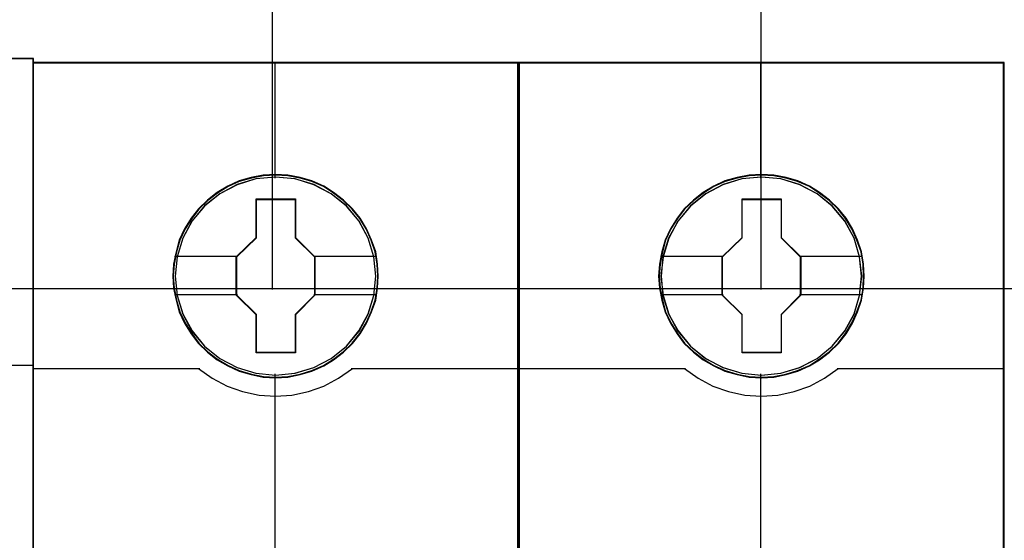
# Model space of a CAD drawing. Extents: x -558982 to 5119495, y -5290134 to 121759.
# Tile 35 of 256: x -476997 to -476632, y -24357 to -24165. Entities that reach past the tile are written whole.
import ezdxf

# ---------------------------------------------------------------- set-up
doc = ezdxf.new("R2010")
doc.units = 0
doc.header["$MEASUREMENT"] = 0
doc.layers.get('0').update_dxf_attribs({"color": 252})
doc.layers.add('45', color=8, linetype='Continuous')
doc.layers.add('50', color=7, linetype='Continuous')

# ---------------------------------------------------------------- blocks, each defined once
blk = doc.blocks.new('*U1057')
at = {"layer": '50', "color": 7}
for points in [[(61.983887, -477.51456), (386.017439, -477.51456)], [(61.983887, -477.51456), (386.017439, -477.51456)], [(277.886958, -477.55693), (277.886958, -457.544965)], [(295.988236, -477.55693), (295.988236, -457.544965)]]:
    blk.add_lwpolyline(points, dxfattribs=at)
blk = doc.blocks.new('*U1063')
at = {"layer": '45', "color": 7}
blk.add_lwpolyline([(269.040449, -468.998154), (196.961415, -468.998154), (196.961415, -551.066542), (269.040449, -551.066542), (269.040449, -468.998154)], close=True, dxfattribs=at)
at = {"layer": '45', "color": 139}
blk.add_lwpolyline([(269.040449, -468.998154), (196.961415, -468.998154), (196.961415, -551.066542), (269.040449, -551.066542), (269.040449, -468.998154)], close=True, dxfattribs=at)
at = {"layer": '45', "color": 59}
blk.add_lwpolyline([(269.019241, -469.019339), (196.982623, -469.019339), (196.982623, -551.042708), (269.019241, -551.042708), (269.019241, -469.019339)], close=True, dxfattribs=at)
at = {"layer": '45', "color": 139}
blk.add_lwpolyline([(262.818466, -480.361306), (269.040449, -480.361306)], dxfattribs=at)
blk = doc.blocks.new('*U1064')
at = {"layer": '45', "color": 7}
for points in [[(286.99592, -469.157042), (269.005986, -469.157042), (269.005986, -550.928839), (286.99592, -550.928839), (286.99592, -469.157042)], [(281.807841, -477.064483), (281.785513, -476.61269), (281.712948, -476.160897), (281.556654, -475.725632), (281.372449, -475.306897), (281.138008, -474.91571), (280.85891, -474.568601), (280.523993, -474.249039), (280.155585, -473.968046), (279.787176, -473.72562), (279.351784, -473.538291), (278.916392, -473.411569), (278.458672, -473.323414), (278.006535, -473.301375), (277.548815, -473.323414), (277.102259, -473.411569), (276.650121, -473.538291), (276.237057, -473.72562), (275.846321, -473.968046), (275.483494, -474.249039), (275.142995, -474.568601), (274.880644, -474.91571), (274.635038, -475.306897), (274.434088, -475.725632), (274.316867, -476.160897), (274.227556, -476.61269), (274.194064, -477.064483), (274.227556, -477.510767), (274.316867, -477.951541), (274.434088, -478.386806), (274.635038, -478.800031), (274.880644, -479.196728), (275.142995, -479.554857), (275.483494, -479.874418), (275.846321, -480.155411), (276.237057, -480.386818), (276.650121, -480.574147), (277.102259, -480.706379), (277.548815, -480.800043), (278.006535, -480.822082), (278.458672, -480.800043), (278.916392, -480.706379), (279.351784, -480.574147), (279.787176, -480.386818), (280.155585, -480.155411), (280.523993, -479.874418), (280.85891, -479.554857), (281.138008, -479.196728), (281.372449, -478.800031), (281.556654, -478.386806), (281.712948, -477.951541), (281.785513, -477.510767), (281.807841, -477.064483)], [(281.807841, -477.064483), (281.785513, -476.61269), (281.712948, -476.160897), (281.556654, -475.725632), (281.372449, -475.306897), (281.138008, -474.91571), (280.85891, -474.568601), (280.523993, -474.249039), (280.155585, -473.968046), (279.787176, -473.72562), (279.351784, -473.538291), (278.916392, -473.411569), (278.458672, -473.323414), (278.006535, -473.301375), (277.548815, -473.323414), (277.102259, -473.411569), (276.650121, -473.538291), (276.237057, -473.72562), (275.846321, -473.968046), (275.483494, -474.249039), (275.142995, -474.568601), (274.880644, -474.91571), (274.635038, -475.306897), (274.434088, -475.725632), (274.316867, -476.160897), (274.227556, -476.61269), (274.194064, -477.064483), (274.227556, -477.510767), (274.316867, -477.951541), (274.434088, -478.386806), (274.635038, -478.800031), (274.880644, -479.196728), (275.142995, -479.554857), (275.483494, -479.874418), (275.846321, -480.155411), (276.237057, -480.386818), (276.650121, -480.574147), (277.102259, -480.706379), (277.548815, -480.800043), (278.006535, -480.822082), (278.458672, -480.800043), (278.916392, -480.706379), (279.351784, -480.574147), (279.787176, -480.386818), (280.155585, -480.155411), (280.523993, -479.874418), (280.85891, -479.554857), (281.138008, -479.196728), (281.372449, -478.800031), (281.556654, -478.386806), (281.712948, -477.951541), (281.785513, -477.510767), (281.807841, -477.064483)], [(277.285747, -474.20439), (278.738351, -474.20439), (278.738351, -475.633888), (279.459023, -476.340359), (279.459023, -477.769858), (278.738351, -478.487367), (278.738351, -479.905827), (277.285747, -479.905827), (277.285747, -478.487367), (276.548185, -477.769858), (276.548185, -476.340359), (277.285747, -475.633888), (277.285747, -474.20439)], [(277.285747, -474.20439), (278.738351, -474.20439), (278.738351, -474.20439), (278.738351, -475.633888), (278.738351, -475.633888), (279.459023, -476.340359), (279.459023, -476.340359), (279.459023, -477.769858), (279.459023, -477.769858), (278.738351, -478.487367), (278.738351, -478.487367), (278.738351, -479.905827), (278.738351, -479.905827), (277.285747, -479.905827), (277.285747, -479.905827), (277.285747, -478.487367), (277.285747, -478.487367), (276.548185, -477.769858), (276.548185, -477.769858), (276.548185, -476.340359), (276.548185, -476.340359), (277.285747, -475.633888), (277.285747, -475.633888), (277.285747, -474.20439), (277.285747, -474.20439)], [(277.2949, -474.222927), (278.728983, -474.222927), (278.728983, -475.64313), (279.440466, -476.345007), (279.440466, -477.76521), (278.728983, -478.478053), (278.728983, -479.88729), (277.2949, -479.88729), (277.2949, -478.478053), (276.566742, -477.76521), (276.566742, -476.345007), (277.2949, -475.64313), (277.2949, -474.222927)]]:
    blk.add_lwpolyline(points, close=True, dxfattribs=at)
at = {"layer": '45', "color": 139}
for points in [[(286.99592, -469.157042), (269.005986, -469.157042), (269.005986, -550.928839), (286.99592, -550.928839), (286.99592, -469.157042)], [(281.789284, -477.063145), (281.767065, -476.613738), (281.694853, -476.164331), (281.539321, -475.731365), (281.356014, -475.314841), (281.122715, -474.925721), (280.844979, -474.580444), (280.511694, -474.262571), (280.145082, -473.983062), (279.778469, -473.741917), (279.345199, -473.555577), (278.91193, -473.429524), (278.456441, -473.341835), (278.006507, -473.319912), (277.551019, -473.341835), (277.10664, -473.429524), (276.656706, -473.555577), (276.245656, -473.741917), (275.856824, -473.983062), (275.495766, -474.262571), (275.156927, -474.580444), (274.895854, -474.925721), (274.651446, -475.314841), (274.451475, -475.731365), (274.334826, -476.164331), (274.24595, -476.613738), (274.212621, -477.063145), (274.24595, -477.507071), (274.334826, -477.945517), (274.451475, -478.378483), (274.651446, -478.789526), (274.895854, -479.184127), (275.156927, -479.540365), (275.495766, -479.858238), (275.856824, -480.137747), (276.245656, -480.367931), (276.656706, -480.554271), (277.10664, -480.685805), (277.551019, -480.778975), (278.006507, -480.800897), (278.456441, -480.778975), (278.91193, -480.685805), (279.345199, -480.554271), (279.778469, -480.367931), (280.145082, -480.137747), (280.511694, -479.858238), (280.844979, -479.540365), (281.122715, -479.184127), (281.356014, -478.789526), (281.539321, -478.378483), (281.694853, -477.945517), (281.767065, -477.507071), (281.789284, -477.063145)], [(281.720357, -477.063053), (281.642171, -476.341374), (281.435538, -475.658258), (281.094872, -475.024723), (280.625758, -474.468315), (280.067288, -474.011068), (279.425049, -473.675019), (278.726963, -473.460168), (278.000953, -473.39406), (277.274943, -473.460168), (276.576856, -473.675019), (275.940202, -474.011068), (275.376148, -474.468315), (274.907034, -475.024723), (274.566368, -475.658258), (274.359734, -476.341374), (274.281548, -477.063053), (274.359734, -477.779222), (274.566368, -478.467847), (274.907034, -479.095873), (275.376148, -479.652282), (275.940202, -480.10402), (276.576856, -480.445577), (277.274943, -480.654919), (278.000953, -480.732045), (278.726963, -480.654919), (279.425049, -480.445577), (280.067288, -480.10402), (280.625758, -479.652282), (281.094872, -479.095873), (281.435538, -478.467847), (281.642171, -477.779222), (281.720357, -477.063053)], [(281.715055, -477.05765), (281.642448, -476.341459), (281.435799, -475.658324), (281.089522, -475.019262), (280.631542, -474.462837), (280.067446, -474.011086), (279.419572, -473.669518), (278.721433, -473.46017), (277.995368, -473.39406), (277.274888, -473.46017), (276.582333, -473.669518), (275.93446, -474.011086), (275.370363, -474.462837), (274.912383, -475.019262), (274.566106, -475.658324), (274.353872, -476.341459), (274.28685, -477.05765), (274.353872, -477.77384), (274.566106, -478.462485), (274.912383, -479.090529), (275.370363, -479.652463), (275.93446, -480.104214), (276.582333, -480.440273), (277.274888, -480.65513), (277.995368, -480.726749), (278.721433, -480.65513), (279.419572, -480.440273), (280.067446, -480.104214), (280.631542, -479.652463), (281.089522, -479.090529), (281.435799, -478.462485), (281.642448, -477.77384), (281.715055, -477.05765)]]:
    blk.add_lwpolyline(points, close=True, dxfattribs=at)
at = {"layer": '45', "color": 59}
blk.add_lwpolyline([(286.974712, -469.175579), (269.027194, -469.175579), (269.027194, -550.907654), (286.974712, -550.907654), (286.974712, -469.175579)], close=True, dxfattribs=at)
at = {"layer": '45', "color": 139}
for points in [[(277.974442, -469.157042), (277.974442, -473.439078)], [(269.005986, -480.483121), (275.196156, -480.483121)], [(275.153739, -480.483121), (275.657176, -480.842737), (276.205362, -481.133856), (276.781518, -481.333643), (277.391235, -481.47064), (277.995359, -481.510597), (278.61067, -481.47064), (279.220388, -481.333643), (279.796543, -481.133856), (280.333542, -480.842737), (280.848166, -480.483121)], [(277.974442, -480.681731), (277.974442, -487.911142)], [(280.805749, -480.483121), (286.99592, -480.483121)]]:
    blk.add_lwpolyline(points, dxfattribs=at)
at = {"layer": '45', "color": 7}
for points in [[(274.265642, -476.325547), (276.58795, -476.325547)], [(279.419257, -476.325547), (281.736263, -476.325547)], [(274.265642, -477.744948), (276.58795, -477.744948)], [(279.419257, -477.744948), (281.736263, -477.744948)]]:
    blk.add_lwpolyline(points, dxfattribs=at)
blk = doc.blocks.new('*U1065')
at = {"layer": '45', "color": 7}
for points in [[(304.996458, -469.157042), (287.006524, -469.157042), (287.006524, -550.928839), (304.996458, -550.928839), (304.996458, -469.157042)], [(299.80838, -477.064483), (299.786052, -476.61269), (299.713487, -476.160897), (299.557192, -475.725632), (299.372988, -475.306897), (299.138546, -474.91571), (298.859449, -474.568601), (298.524532, -474.249039), (298.156123, -473.968046), (297.787715, -473.72562), (297.352323, -473.538291), (296.916931, -473.411569), (296.459211, -473.323414), (296.007073, -473.301375), (295.549353, -473.323414), (295.102798, -473.411569), (294.65066, -473.538291), (294.237596, -473.72562), (293.846859, -473.968046), (293.484033, -474.249039), (293.143534, -474.568601), (292.881182, -474.91571), (292.635577, -475.306897), (292.434626, -475.725632), (292.317406, -476.160897), (292.228094, -476.61269), (292.194603, -477.064483), (292.228094, -477.510767), (292.317406, -477.951541), (292.434626, -478.386806), (292.635577, -478.800031), (292.881182, -479.196728), (293.143534, -479.554857), (293.484033, -479.874418), (293.846859, -480.155411), (294.237596, -480.386818), (294.65066, -480.574147), (295.102798, -480.706379), (295.549353, -480.800043), (296.007073, -480.822082), (296.459211, -480.800043), (296.916931, -480.706379), (297.352323, -480.574147), (297.787715, -480.386818), (298.156123, -480.155411), (298.524532, -479.874418), (298.859449, -479.554857), (299.138546, -479.196728), (299.372988, -478.800031), (299.557192, -478.386806), (299.713487, -477.951541), (299.786052, -477.510767), (299.80838, -477.064483)], [(299.80838, -477.064483), (299.786052, -476.61269), (299.713487, -476.160897), (299.557192, -475.725632), (299.372988, -475.306897), (299.138546, -474.91571), (298.859449, -474.568601), (298.524532, -474.249039), (298.156123, -473.968046), (297.787715, -473.72562), (297.352323, -473.538291), (296.916931, -473.411569), (296.459211, -473.323414), (296.007073, -473.301375), (295.549353, -473.323414), (295.102798, -473.411569), (294.65066, -473.538291), (294.237596, -473.72562), (293.846859, -473.968046), (293.484033, -474.249039), (293.143534, -474.568601), (292.881182, -474.91571), (292.635577, -475.306897), (292.434626, -475.725632), (292.317406, -476.160897), (292.228094, -476.61269), (292.194603, -477.064483), (292.228094, -477.510767), (292.317406, -477.951541), (292.434626, -478.386806), (292.635577, -478.800031), (292.881182, -479.196728), (293.143534, -479.554857), (293.484033, -479.874418), (293.846859, -480.155411), (294.237596, -480.386818), (294.65066, -480.574147), (295.102798, -480.706379), (295.549353, -480.800043), (296.007073, -480.822082), (296.459211, -480.800043), (296.916931, -480.706379), (297.352323, -480.574147), (297.787715, -480.386818), (298.156123, -480.155411), (298.524532, -479.874418), (298.859449, -479.554857), (299.138546, -479.196728), (299.372988, -478.800031), (299.557192, -478.386806), (299.713487, -477.951541), (299.786052, -477.510767), (299.80838, -477.064483)], [(295.286286, -474.20439), (296.73889, -474.20439), (296.73889, -475.633888), (297.459561, -476.340359), (297.459561, -477.769858), (296.73889, -478.487367), (296.73889, -479.905827), (295.286286, -479.905827), (295.286286, -478.487367), (294.548723, -477.769858), (294.548723, -476.340359), (295.286286, -475.633888), (295.286286, -474.20439)], [(295.286286, -474.20439), (296.73889, -474.20439), (296.73889, -474.20439), (296.73889, -475.633888), (296.73889, -475.633888), (297.459561, -476.340359), (297.459561, -476.340359), (297.459561, -477.769858), (297.459561, -477.769858), (296.73889, -478.487367), (296.73889, -478.487367), (296.73889, -479.905827), (296.73889, -479.905827), (295.286286, -479.905827), (295.286286, -479.905827), (295.286286, -478.487367), (295.286286, -478.487367), (294.548723, -477.769858), (294.548723, -477.769858), (294.548723, -476.340359), (294.548723, -476.340359), (295.286286, -475.633888), (295.286286, -475.633888), (295.286286, -474.20439), (295.286286, -474.20439)], [(295.295439, -474.222927), (296.729521, -474.222927), (296.729521, -475.64313), (297.441004, -476.345007), (297.441004, -477.76521), (296.729521, -478.478053), (296.729521, -479.88729), (295.295439, -479.88729), (295.295439, -478.478053), (294.56728, -477.76521), (294.56728, -476.345007), (295.295439, -475.64313), (295.295439, -474.222927)]]:
    blk.add_lwpolyline(points, close=True, dxfattribs=at)
at = {"layer": '45', "color": 139}
for points in [[(304.996458, -469.157042), (287.006524, -469.157042), (287.006524, -550.928839), (304.996458, -550.928839), (304.996458, -469.157042)], [(299.789823, -477.063145), (299.767604, -476.613738), (299.695392, -476.164331), (299.539859, -475.731365), (299.356553, -475.314841), (299.123254, -474.925721), (298.845517, -474.580444), (298.512233, -474.262571), (298.14562, -473.983062), (297.779007, -473.741917), (297.345738, -473.555577), (296.912468, -473.429524), (296.45698, -473.341835), (296.007046, -473.319912), (295.551557, -473.341835), (295.107178, -473.429524), (294.657245, -473.555577), (294.246194, -473.741917), (293.857362, -473.983062), (293.496304, -474.262571), (293.157465, -474.580444), (292.896393, -474.925721), (292.651984, -475.314841), (292.452014, -475.731365), (292.335364, -476.164331), (292.246488, -476.613738), (292.21316, -477.063145), (292.246488, -477.507071), (292.335364, -477.945517), (292.452014, -478.378483), (292.651984, -478.789526), (292.896393, -479.184127), (293.157465, -479.540365), (293.496304, -479.858238), (293.857362, -480.137747), (294.246194, -480.367931), (294.657245, -480.554271), (295.107178, -480.685805), (295.551557, -480.778975), (296.007046, -480.800897), (296.45698, -480.778975), (296.912468, -480.685805), (297.345738, -480.554271), (297.779007, -480.367931), (298.14562, -480.137747), (298.512233, -479.858238), (298.845517, -479.540365), (299.123254, -479.184127), (299.356553, -478.789526), (299.539859, -478.378483), (299.695392, -477.945517), (299.767604, -477.507071), (299.789823, -477.063145)], [(299.720896, -477.063053), (299.64271, -476.341374), (299.436076, -475.658258), (299.09541, -475.024723), (298.626296, -474.468315), (298.067827, -474.011068), (297.425587, -473.675019), (296.727501, -473.460168), (296.001491, -473.39406), (295.275481, -473.460168), (294.577395, -473.675019), (293.94074, -474.011068), (293.376686, -474.468315), (292.907572, -475.024723), (292.566906, -475.658258), (292.360273, -476.341374), (292.282087, -477.063053), (292.360273, -477.779222), (292.566906, -478.467847), (292.907572, -479.095873), (293.376686, -479.652282), (293.94074, -480.10402), (294.577395, -480.445577), (295.275481, -480.654919), (296.001491, -480.732045), (296.727501, -480.654919), (297.425587, -480.445577), (298.067827, -480.10402), (298.626296, -479.652282), (299.09541, -479.095873), (299.436076, -478.467847), (299.64271, -477.779222), (299.720896, -477.063053)], [(299.712942, -477.05765), (299.640362, -476.341459), (299.433786, -475.658324), (299.087633, -475.019262), (298.629817, -474.462837), (298.065921, -474.011086), (297.418279, -473.669518), (296.720389, -473.46017), (295.994583, -473.39406), (295.27436, -473.46017), (294.582052, -473.669518), (293.93441, -474.011086), (293.370515, -474.462837), (292.912699, -475.019262), (292.566545, -475.658324), (292.354386, -476.341459), (292.287389, -477.05765), (292.354386, -477.77384), (292.566545, -478.462485), (292.912699, -479.090529), (293.370515, -479.652463), (293.93441, -480.104214), (294.582052, -480.440273), (295.27436, -480.65513), (295.994583, -480.726749), (296.720389, -480.65513), (297.418279, -480.440273), (298.065921, -480.104214), (298.629817, -479.652463), (299.087633, -479.090529), (299.433786, -478.462485), (299.640362, -477.77384), (299.712942, -477.05765)]]:
    blk.add_lwpolyline(points, close=True, dxfattribs=at)
at = {"layer": '45', "color": 59}
blk.add_lwpolyline([(304.97525, -469.175579), (287.025081, -469.175579), (287.025081, -550.907654), (304.97525, -550.907654), (304.97525, -469.175579)], close=True, dxfattribs=at)
at = {"layer": '45', "color": 139}
for points in [[(295.974981, -469.157042), (295.974981, -473.439078)], [(287.006524, -480.483121), (293.194043, -480.483121)], [(293.154278, -480.483121), (293.657714, -480.842737), (294.205901, -481.133856), (294.782056, -481.333643), (295.391774, -481.47064), (295.995897, -481.510597), (296.611209, -481.47064), (297.220926, -481.333643), (297.797082, -481.133856), (298.33408, -480.842737), (298.848705, -480.483121)], [(295.974981, -480.681731), (295.974981, -487.911142)], [(298.806288, -480.483121), (304.996458, -480.483121)]]:
    blk.add_lwpolyline(points, dxfattribs=at)
at = {"layer": '45', "color": 7}
for points in [[(292.266181, -476.325547), (294.588489, -476.325547)], [(297.419796, -476.325547), (299.736802, -476.325547)], [(292.266181, -477.744948), (294.588489, -477.744948)], [(297.419796, -477.744948), (299.736802, -477.744948)]]:
    blk.add_lwpolyline(points, dxfattribs=at)

msp = doc.modelspace()

# ---------------------------------------------------------------- block references
at = {"xscale": 10, "yscale": 10, "zscale": 10}
for name in ['*U1057', '*U1065', '*U1063', '*U1064']:
    msp.add_blockref(name, (-479682.25, -19489.05), dxfattribs=at)

doc.saveas('drawing.dxf')
